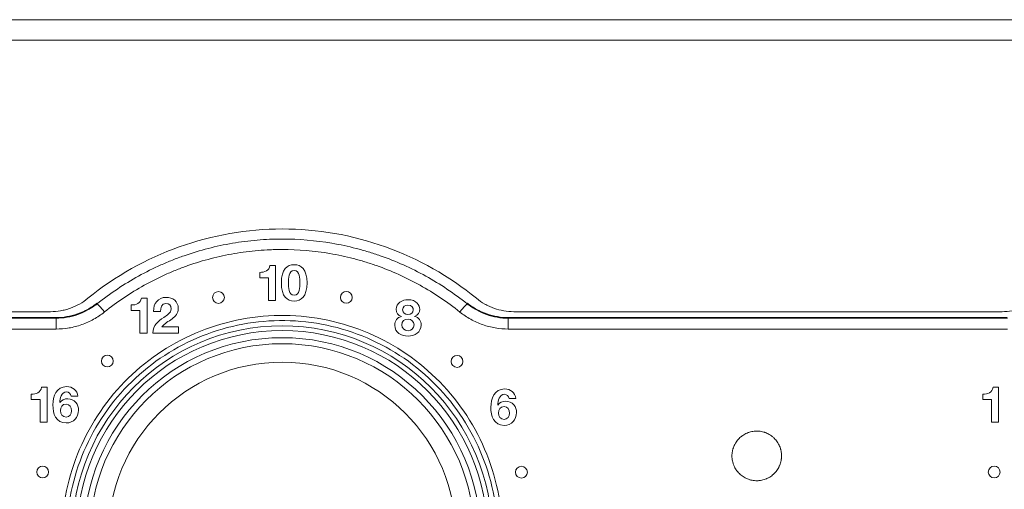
# Model space of a CAD drawing. Header units: millimetres. Extents: x 0 to 2122, y 0 to 1639.
# Tile 11 of 85: x 406 to 448, y 808 to 828. Entities that reach past the tile are written whole.
import ezdxf

# ---------------------------------------------------------------- set-up
doc = ezdxf.new("R2010")
doc.units = ezdxf.units.MM
doc.layers.add('1', color=7, linetype='Continuous', true_color=0xffffff)
doc.layers.add('3', color=7, linetype='Continuous', true_color=0xffffff)

msp = doc.modelspace()

# ---------------------------------------------------------------- linework, layer by layer
at = {"layer": '1', "color": 7, "linetype": 'Continuous', "lineweight": 13}
for p, q in [((741.205, 827.737), (322.205, 827.737)), ((741.205, 826.868), (322.205, 826.868)), ((407.644, 815.387), (334.505, 815.387)), ((447.944, 815.387), (427.266, 815.387)), ((334.353, 815.137), (407.867, 815.137)), ((334.38, 815.11), (407.877, 815.11)), ((407.877, 814.652), (407.877, 815.11)), ((427.033, 815.11), (448.177, 815.11)), ((427.033, 815.11), (427.033, 814.652)), ((427.043, 815.137), (448.167, 815.137)), ((407.877, 814.652), (334.38, 814.652)), ((448.177, 814.652), (427.033, 814.652))]:
    msp.add_line(p, q, dxfattribs=at)
at = {"layer": '1', "color": 7, "linetype": 'Continuous', "lineweight": 13, "extrusion": (0, 0, -1)}
for radius in [8.903, 8.145]:
    msp.add_circle((-417.455, 805.887), radius, dxfattribs=at)
at = {"layer": '1', "color": 7, "linetype": 'Continuous', "lineweight": 13}
for radius in [8.703, 8.4, 7.365]:
    msp.add_circle((417.455, 805.887), radius, dxfattribs=at)
for centre, major_axis, ratio, start_param, end_param in [((409.93, 815.328), (0.312, -0.391), 0.056459, 1.641521, 3.124111), ((424.98, 815.328), (-0.312, -0.391), 0.056453, 3.159074, 4.641661)]:
    msp.add_ellipse(centre, major_axis=major_axis, ratio=ratio, start_param=start_param, end_param=end_param, dxfattribs=at)
for points, knots in [([(425.683, 815.952), (424.535, 816.891), (423.225, 817.631), (420.429, 818.629), (418.943, 818.887), (414.488, 818.888), (411.538, 817.841), (409.227, 815.952)], [0, 0, 0, 0, 0.25, 0.25, 0.5, 0.5, 1, 1, 1, 1]), ([(409.619, 815.72), (409.897, 815.941), (410.183, 816.15), (410.768, 816.54), (411.068, 816.723), (411.682, 817.062), (411.996, 817.219), (412.478, 817.434), (412.641, 817.503), (412.969, 817.634), (413.135, 817.696), (413.639, 817.872), (413.978, 817.975), (414.66, 818.15), (415.003, 818.223), (415.695, 818.341), (416.044, 818.385), (416.571, 818.43), (416.747, 818.441), (417.012, 818.452), (417.101, 818.455), (417.278, 818.459), (417.367, 818.46), (418.168, 818.46), (418.87, 818.4), (419.908, 818.223), (420.251, 818.15), (420.763, 818.018), (420.933, 817.971), (421.271, 817.868), (421.44, 817.813), (421.944, 817.637), (422.272, 817.506), (422.915, 817.218), (423.229, 817.061), (423.842, 816.722), (424.142, 816.54), (424.728, 816.149), (425.013, 815.941), (425.291, 815.72)], [0, 0, 0, 0, 0.0625, 0.0625, 0.125, 0.125, 0.1875, 0.1875, 0.21875, 0.21875, 0.25, 0.25, 0.3125, 0.3125, 0.375, 0.375, 0.4375, 0.4375, 0.46875, 0.46875, 0.484375, 0.484375, 0.5, 0.5, 0.625, 0.625, 0.6875, 0.6875, 0.71875, 0.71875, 0.75, 0.75, 0.8125, 0.8125, 0.875, 0.875, 0.9375, 0.9375, 1, 1, 1, 1]), ([(424.98, 815.373), (424.713, 815.587), (424.439, 815.788), (423.878, 816.164), (423.59, 816.34), (423.001, 816.668), (422.7, 816.819), (422.083, 817.097), (421.768, 817.223), (421.364, 817.365), (421.284, 817.392), (421.122, 817.445), (421.04, 817.471), (420.797, 817.545), (420.633, 817.591), (420.142, 817.719), (419.812, 817.79), (418.815, 817.96), (418.14, 818.018), (417.37, 818.018), (417.285, 818.017), (417.114, 818.014), (417.029, 818.011), (416.774, 818), (416.605, 817.989), (416.099, 817.946), (415.764, 817.903), (415.099, 817.79), (414.769, 817.719), (414.114, 817.549), (413.789, 817.45), (413.305, 817.28), (413.145, 817.22), (412.83, 817.094), (412.362, 816.895), (411.909, 816.668), (411.32, 816.341), (411.032, 816.165), (410.471, 815.788), (410.197, 815.587), (409.93, 815.374)], [0, 0, 0, 0, 0.0625, 0.0625, 0.125, 0.125, 0.1875, 0.1875, 0.25, 0.25, 0.265625, 0.265625, 0.28125, 0.28125, 0.3125, 0.3125, 0.375, 0.375, 0.5, 0.5, 0.515625, 0.515625, 0.53125, 0.53125, 0.5625, 0.5625, 0.625, 0.625, 0.6875, 0.6875, 0.75, 0.75, 0.78125, 0.78125, 0.8125, 0.875, 0.875, 0.9375, 0.9375, 1, 1, 1, 1]), ([(407.644, 815.387), (407.789, 815.387), (407.931, 815.4), (408.141, 815.436), (408.211, 815.451), (408.314, 815.478), (408.349, 815.488), (408.417, 815.509), (408.451, 815.521), (408.621, 815.581), (408.88, 815.7), (409.115, 815.861), (409.227, 815.952)], [0, 0, 0, 0, 0.25, 0.25, 0.375, 0.375, 0.4375, 0.4375, 0.5, 0.5, 0.75, 1, 1, 1, 1]), ([(407.867, 815.137), (408.026, 815.137), (408.182, 815.151), (408.489, 815.203), (408.641, 815.242), (408.939, 815.346), (409.082, 815.41), (409.355, 815.561), (409.485, 815.647), (409.608, 815.746)], [0, 0, 0, 0, 0.25, 0.25, 0.5, 0.5, 0.75, 0.75, 1, 1, 1, 1]), ([(407.877, 815.11), (408.035, 815.11), (408.347, 815.137), (408.651, 815.215), (408.95, 815.319), (409.092, 815.383), (409.365, 815.534), (409.496, 815.621), (409.619, 815.72)], [0, 0, 0, 0, 0.25, 0.5, 0.5, 0.75, 0.75, 1, 1, 1, 1]), ([(425.291, 815.72), (425.415, 815.621), (425.545, 815.534), (425.818, 815.383), (425.961, 815.319), (426.259, 815.215), (426.411, 815.176), (426.719, 815.123), (426.875, 815.11), (427.033, 815.11)], [0, 0, 0, 0, 0.25, 0.25, 0.5, 0.5, 0.75, 0.75, 1, 1, 1, 1]), ([(425.302, 815.746), (425.425, 815.647), (425.556, 815.561), (425.828, 815.41), (425.971, 815.346), (426.27, 815.242), (426.421, 815.203), (426.729, 815.151), (426.885, 815.137), (427.043, 815.137)], [0, 0, 0, 0, 0.25, 0.25, 0.5, 0.5, 0.75, 0.75, 1, 1, 1, 1]), ([(425.683, 815.952), (425.795, 815.861), (425.913, 815.78), (426.098, 815.676), (426.162, 815.643), (426.259, 815.599), (426.292, 815.585), (426.358, 815.558), (426.392, 815.545), (426.561, 815.484), (426.699, 815.448), (426.979, 815.4), (427.121, 815.387), (427.266, 815.387)], [0, 0, 0, 0, 0.25, 0.25, 0.375, 0.375, 0.4375, 0.4375, 0.5, 0.5, 0.75, 0.75, 1, 1, 1, 1]), ([(447.944, 815.387), (448.089, 815.387), (448.231, 815.4), (448.441, 815.436), (448.511, 815.451), (448.614, 815.478), (448.649, 815.488), (448.717, 815.509), (448.751, 815.521), (448.921, 815.581), (449.18, 815.7), (449.415, 815.861), (449.527, 815.952)], [0, 0, 0, 0, 0.25, 0.25, 0.375, 0.375, 0.4375, 0.4375, 0.5, 0.5, 0.75, 1, 1, 1, 1]), ([(409.93, 815.374), (409.785, 815.257), (409.631, 815.154), (409.31, 814.976), (409.142, 814.9), (408.789, 814.776), (408.432, 814.683), (408.064, 814.652), (407.877, 814.652)], [0, 0, 0, 0, 0.25, 0.25, 0.5, 0.5, 0.75, 1, 1, 1, 1]), ([(408.242, 804.399), (408.046, 805.617), (408.093, 806.856), (408.658, 809.237), (409.17, 810.361), (410.613, 812.36), (411.518, 813.199), (413.601, 814.484), (414.769, 814.918), (417.175, 815.305), (418.427, 815.259), (420.794, 814.696), (421.933, 814.175), (423.905, 812.748), (424.754, 811.836), (426.038, 809.754), (426.477, 808.569), (426.862, 806.163), (426.815, 804.91), (426.253, 802.544), (425.733, 801.405), (424.309, 799.431), (423.399, 798.581), (421.318, 797.295), (420.163, 796.861), (417.727, 796.467), (416.492, 796.513), (414.11, 797.079), (412.978, 797.599), (410.019, 799.739), (408.634, 801.963), (408.242, 804.399)], [0, 0, 0, 0, 0.0625, 0.0625, 0.125, 0.125, 0.1875, 0.1875, 0.25, 0.25, 0.3125, 0.3125, 0.375, 0.375, 0.4375, 0.4375, 0.5, 0.5, 0.5625, 0.5625, 0.625, 0.625, 0.6875, 0.6875, 0.75, 0.75, 0.8125, 0.8125, 0.875, 0.875, 1, 1, 1, 1]), ([(427.033, 814.652), (426.846, 814.652), (426.662, 814.668), (426.3, 814.73), (426.121, 814.776), (425.769, 814.9), (425.6, 814.976), (425.279, 815.154), (425.125, 815.257), (424.98, 815.373)], [0, 0, 0, 0, 0.25, 0.25, 0.5, 0.5, 0.75, 0.75, 1, 1, 1, 1]), ([(407.877, 815.11), (407.876, 815.113), (407.875, 815.116), (407.871, 815.126), (407.869, 815.131), (407.867, 815.137)], [0, 0, 0, 0, 0.351136, 0.351136, 1, 1, 1, 1]), ([(408.439, 804.435), (408.824, 802.053), (410.181, 799.881), (413.076, 797.793), (414.184, 797.286), (416.513, 796.734), (417.719, 796.688), (420.101, 797.072), (421.231, 797.494), (423.267, 798.749), (424.158, 799.578), (425.553, 801.506), (426.063, 802.618), (426.615, 804.931), (426.661, 806.156), (426.284, 808.508), (425.853, 809.666), (424.596, 811.7), (423.765, 812.591), (421.834, 813.983), (420.721, 814.492), (418.407, 815.04), (417.183, 815.086), (414.831, 814.708), (413.688, 814.286), (411.65, 813.033), (410.764, 812.214), (409.35, 810.262), (408.848, 809.164), (408.294, 806.836), (408.247, 805.626), (408.439, 804.435)], [0, 0, 0, 0, 0.125, 0.125, 0.1875, 0.1875, 0.25, 0.25, 0.3125, 0.3125, 0.375, 0.375, 0.4375, 0.4375, 0.5, 0.5, 0.5625, 0.5625, 0.625, 0.625, 0.6875, 0.6875, 0.75, 0.75, 0.8125, 0.8125, 0.875, 0.875, 0.9375, 0.9375, 1, 1, 1, 1]), ([(427.043, 815.137), (427.041, 815.131), (427.039, 815.126), (427.035, 815.116), (427.034, 815.113), (427.033, 815.11)], [0, 0, 0, 0, 0.648864, 0.648864, 1, 1, 1, 1]), ([(436.511, 809.177), (436.504, 809.246), (436.503, 809.314), (436.512, 809.416), (436.517, 809.45), (436.527, 809.501), (436.531, 809.518), (436.539, 809.552), (436.543, 809.568), (436.568, 809.651), (436.593, 809.714), (436.633, 809.79), (436.642, 809.805), (436.659, 809.835), (436.668, 809.85), (436.697, 809.893), (436.717, 809.921), (436.782, 810.001), (436.83, 810.049), (436.896, 810.105), (436.909, 810.116), (436.937, 810.136), (436.951, 810.146), (436.994, 810.175), (437.023, 810.193), (437.083, 810.226), (437.114, 810.241), (437.161, 810.261), (437.177, 810.267), (437.21, 810.279), (437.226, 810.285), (437.309, 810.31), (437.376, 810.324), (437.478, 810.335), (437.512, 810.337), (437.564, 810.337), (437.581, 810.337), (437.616, 810.336), (437.633, 810.335), (437.719, 810.327), (437.786, 810.314), (437.868, 810.29), (437.885, 810.284), (437.917, 810.273), (437.934, 810.267), (437.982, 810.247), (438.013, 810.233), (438.104, 810.185), (438.161, 810.148), (438.228, 810.093), (438.241, 810.082), (438.267, 810.059), (438.28, 810.047), (438.316, 810.011), (438.34, 809.986), (438.383, 809.934), (438.404, 809.906), (438.443, 809.849), (438.461, 809.82), (438.51, 809.729), (438.537, 809.666), (438.562, 809.584), (438.567, 809.567), (438.576, 809.534), (438.58, 809.517), (438.59, 809.466), (438.595, 809.432), (438.606, 809.33), (438.607, 809.262), (438.599, 809.176), (438.597, 809.159), (438.592, 809.124), (438.59, 809.107), (438.58, 809.057), (438.572, 809.023), (438.553, 808.958), (438.541, 808.926), (438.522, 808.878), (438.515, 808.862), (438.501, 808.831), (438.493, 808.815), (438.453, 808.739), (438.415, 808.681), (438.351, 808.601), (438.328, 808.576), (438.292, 808.539), (438.279, 808.527), (438.254, 808.503), (438.241, 808.492), (438.175, 808.437), (438.118, 808.398), (438.043, 808.357), (438.027, 808.349), (437.996, 808.334), (437.98, 808.327), (437.933, 808.307), (437.901, 808.295), (437.803, 808.265), (437.735, 808.251), (437.649, 808.241), (437.632, 808.24), (437.598, 808.238), (437.58, 808.237), (437.529, 808.237), (437.495, 808.238), (437.427, 808.245), (437.393, 808.249), (437.342, 808.259), (437.325, 808.263), (437.291, 808.271), (437.275, 808.275), (437.192, 808.3), (437.129, 808.325), (437.038, 808.373), (437.008, 808.39), (436.95, 808.429), (436.922, 808.449), (436.842, 808.513), (436.793, 808.561), (436.738, 808.628), (436.727, 808.641), (436.706, 808.669), (436.696, 808.683), (436.667, 808.725), (436.65, 808.755), (436.617, 808.815), (436.602, 808.846), (436.582, 808.893), (436.575, 808.909), (436.564, 808.941), (436.558, 808.958), (436.532, 809.04), (436.518, 809.108), (436.511, 809.177)], [0, 0, 0, 0, 0.03125, 0.03125, 0.046875, 0.046875, 0.054688, 0.054688, 0.0625, 0.0625, 0.09375, 0.09375, 0.101563, 0.101563, 0.109375, 0.109375, 0.125, 0.125, 0.15625, 0.15625, 0.164063, 0.164063, 0.171875, 0.171875, 0.1875, 0.1875, 0.203125, 0.203125, 0.210937, 0.210937, 0.21875, 0.21875, 0.25, 0.25, 0.265625, 0.265625, 0.273437, 0.273437, 0.28125, 0.28125, 0.3125, 0.3125, 0.320312, 0.320312, 0.328125, 0.328125, 0.34375, 0.34375, 0.375, 0.375, 0.382812, 0.382812, 0.390625, 0.390625, 0.40625, 0.40625, 0.421875, 0.421875, 0.4375, 0.4375, 0.46875, 0.46875, 0.476562, 0.476562, 0.484375, 0.484375, 0.5, 0.5, 0.53125, 0.53125, 0.539063, 0.539063, 0.546875, 0.546875, 0.5625, 0.5625, 0.578125, 0.578125, 0.585938, 0.585938, 0.59375, 0.59375, 0.625, 0.625, 0.640625, 0.640625, 0.648438, 0.648438, 0.65625, 0.65625, 0.6875, 0.6875, 0.695312, 0.695312, 0.703125, 0.703125, 0.71875, 0.71875, 0.75, 0.75, 0.757812, 0.757812, 0.765625, 0.765625, 0.78125, 0.78125, 0.796875, 0.796875, 0.804687, 0.804687, 0.8125, 0.8125, 0.84375, 0.84375, 0.859375, 0.859375, 0.875, 0.875, 0.90625, 0.90625, 0.914062, 0.914062, 0.921875, 0.921875, 0.9375, 0.9375, 0.953125, 0.953125, 0.960937, 0.960937, 0.96875, 0.96875, 1, 1, 1, 1])]:
    msp.add_open_spline(points, degree=3, knots=knots, dxfattribs=at)
for points in [[(409.608, 815.746), (409.612, 815.737), (409.616, 815.728), (409.619, 815.72)], [(425.291, 815.72), (425.295, 815.728), (425.298, 815.737), (425.302, 815.746)]]:
    msp.add_open_spline(points, degree=3, dxfattribs=at)
at = {"layer": '3', "color": 7, "linetype": 'Continuous', "lineweight": 13}
for points in [[(416.504, 817.051), (416.714, 817.047), (416.906, 817.118), (416.938, 817.345)], [(416.938, 817.345), (416.938, 817.345), (417.177, 817.345), (417.177, 817.345)], [(417.177, 817.345), (417.177, 817.345), (417.177, 815.864), (417.177, 815.864)], [(416.504, 816.825), (416.504, 816.825), (416.504, 817.051), (416.504, 817.051)], [(416.876, 816.825), (416.876, 816.825), (416.504, 816.825), (416.504, 816.825)], [(416.876, 815.864), (416.876, 815.864), (416.876, 816.825), (416.876, 816.825)], [(411.06, 815.67), (411.27, 815.666), (411.462, 815.738), (411.494, 815.964)], [(411.06, 815.444), (411.06, 815.444), (411.06, 815.67), (411.06, 815.67)], [(411.494, 815.964), (411.494, 815.964), (411.733, 815.964), (411.733, 815.964)], [(411.733, 815.964), (411.733, 815.964), (411.733, 814.483), (411.733, 814.483)], [(417.177, 815.864), (417.177, 815.864), (416.876, 815.864), (416.876, 815.864)], [(411.433, 815.444), (411.433, 815.444), (411.06, 815.444), (411.06, 815.444)], [(411.433, 814.483), (411.433, 814.483), (411.433, 815.444), (411.433, 815.444)], [(412.299, 815.395), (412.299, 815.395), (412.011, 815.395), (412.011, 815.395)], [(412.445, 815.145), (412.576, 815.234), (412.753, 815.325), (412.755, 815.507)], [(411.977, 814.483), (411.979, 814.826), (412.189, 814.972), (412.445, 815.145)], [(422.503, 815.182), (422.503, 815.182), (422.503, 815.186), (422.503, 815.186)], [(423.064, 815.186), (423.064, 815.186), (423.064, 815.182), (423.064, 815.182)], [(411.733, 814.483), (411.733, 814.483), (411.433, 814.483), (411.433, 814.483)], [(413.064, 814.483), (413.064, 814.483), (411.977, 814.483), (411.977, 814.483)], [(412.364, 814.741), (412.364, 814.741), (413.064, 814.741), (413.064, 814.741)], [(413.064, 814.741), (413.064, 814.741), (413.064, 814.483), (413.064, 814.483)], [(406.827, 811.896), (407.037, 811.892), (407.229, 811.964), (407.261, 812.19)], [(407.261, 812.19), (407.261, 812.19), (407.5, 812.19), (407.5, 812.19)], [(407.5, 812.19), (407.5, 812.19), (407.5, 810.709), (407.5, 810.709)], [(447.128, 811.896), (447.337, 811.892), (447.53, 811.964), (447.562, 812.19)], [(447.562, 812.19), (447.562, 812.19), (447.8, 812.19), (447.8, 812.19)], [(447.8, 812.19), (447.8, 812.19), (447.8, 810.709), (447.8, 810.709)], [(406.827, 811.67), (406.827, 811.67), (406.827, 811.896), (406.827, 811.896)], [(407.2, 811.67), (407.2, 811.67), (406.827, 811.67), (406.827, 811.67)], [(407.2, 810.709), (407.2, 810.709), (407.2, 811.67), (407.2, 811.67)], [(408.038, 811.542), (408.038, 811.542), (408.042, 811.539), (408.042, 811.539)], [(408.806, 811.809), (408.806, 811.809), (408.52, 811.809), (408.52, 811.809)], [(427.354, 811.708), (427.354, 811.708), (427.069, 811.708), (427.069, 811.708)], [(447.128, 811.67), (447.128, 811.67), (447.128, 811.896), (447.128, 811.896)], [(447.5, 811.67), (447.5, 811.67), (447.128, 811.67), (447.128, 811.67)], [(447.5, 810.709), (447.5, 810.709), (447.5, 811.67), (447.5, 811.67)], [(426.586, 811.441), (426.586, 811.441), (426.591, 811.437), (426.591, 811.437)], [(407.5, 810.709), (407.5, 810.709), (407.2, 810.709), (407.2, 810.709)], [(447.8, 810.709), (447.8, 810.709), (447.5, 810.709), (447.5, 810.709)]]:
    msp.add_open_spline(points, degree=3, dxfattribs=at)
for points, knots in [([(417.962, 817.374), (418.258, 817.374), (418.508, 817.188), (418.508, 816.611), (418.508, 816.02), (418.258, 815.834), (417.962, 815.834), (417.67, 815.834), (417.421, 816.02), (417.421, 816.611), (417.421, 817.188), (417.67, 817.374), (417.962, 817.374)], [0, 0, 0, 0, 0.25, 0.25, 0.25, 0.5, 0.5, 0.5, 0.75, 0.75, 0.75, 1, 1, 1, 1]), ([(417.962, 816.082), (418.208, 816.082), (418.208, 816.444), (418.208, 816.611), (418.208, 816.765), (418.208, 817.127), (417.962, 817.127), (417.721, 817.127), (417.721, 816.765), (417.721, 816.611), (417.721, 816.444), (417.721, 816.082), (417.962, 816.082)], [0, 0, 0, 0, 0.25, 0.25, 0.25, 0.5, 0.5, 0.5, 0.75, 0.75, 0.75, 1, 1, 1, 1]), ([(415.007, 815.989), (415.007, 815.851), (414.895, 815.739), (414.619, 815.739), (414.507, 815.851), (414.507, 816.127), (414.619, 816.239), (414.895, 816.239), (415.007, 816.127), (415.007, 815.989)], [0, 0, 0, 0, 0.25, 0.25, 0.5, 0.5, 0.75, 0.75, 1, 1, 1, 1]), ([(420.422, 815.991), (420.422, 815.853), (420.31, 815.741), (420.034, 815.741), (419.922, 815.853), (419.922, 816.129), (420.034, 816.241), (420.31, 816.241), (420.422, 816.129), (420.422, 815.991)], [0, 0, 0, 0, 0.25, 0.25, 0.5, 0.5, 0.75, 0.75, 1, 1, 1, 1]), ([(412.011, 815.395), (412, 815.733), (412.193, 815.994), (412.548, 815.994), (412.819, 815.994), (413.056, 815.82), (413.056, 815.531), (413.056, 815.308), (412.937, 815.186), (412.645, 814.979), (412.472, 814.894), (412.364, 814.741)], [0, 0, 0, 0, 0.0833333, 0.0833333, 0.0833333, 0.1666667, 0.1666667, 0.1666667, 0.25, 0.25, 0.3333333, 0.3333333, 0.3333333, 0.3333333]), ([(412.755, 815.507), (412.755, 815.647), (412.662, 815.736), (412.534, 815.736), (412.356, 815.736), (412.299, 815.552), (412.299, 815.395)], [0.75, 0.75, 0.75, 0.75, 0.8333333, 0.8333333, 0.8333333, 0.9166667, 0.9166667, 0.9166667, 0.9166667]), ([(422.503, 815.186), (422.359, 815.227), (422.285, 815.345), (422.285, 815.491), (422.285, 815.758), (422.543, 815.895), (422.784, 815.895)], [0.8, 0.8, 0.8, 0.8, 0.9, 0.9, 0.9, 1, 1, 1, 1]), ([(422.784, 815.269), (422.907, 815.269), (423.006, 815.337), (423.006, 815.464), (423.006, 815.54), (422.97, 815.669), (422.784, 815.669), (422.664, 815.669), (422.558, 815.595), (422.558, 815.335), (422.664, 815.269), (422.784, 815.269)], [0, 0, 0, 0, 0.25, 0.25, 0.25, 0.5, 0.5, 0.5, 0.75, 0.75, 1, 1, 1, 1]), ([(422.784, 815.895), (423.153, 815.895), (423.279, 815.642), (423.279, 815.351), (423.203, 815.233), (423.064, 815.186)], [0, 0, 0, 0, 0.1, 0.1, 0.2, 0.2, 0.2, 0.2]), ([(423.064, 815.182), (423.239, 815.142), (423.341, 815.007), (423.341, 814.821), (423.341, 814.51), (423.061, 814.355), (422.787, 814.355), (422.501, 814.355), (422.224, 814.499), (422.224, 814.819), (422.224, 815.007), (422.329, 815.14), (422.503, 815.182)], [0.3, 0.3, 0.3, 0.3, 0.4, 0.4, 0.4, 0.5, 0.5, 0.5, 0.6, 0.6, 0.6, 0.7, 0.7, 0.7, 0.7]), ([(422.787, 814.582), (422.93, 814.582), (423.041, 814.683), (423.041, 814.831), (423.041, 814.973), (422.926, 815.068), (422.787, 815.068), (422.641, 815.068), (422.524, 814.986), (422.524, 814.681), (422.643, 814.582), (422.787, 814.582)], [0, 0, 0, 0, 0.25, 0.25, 0.25, 0.5, 0.5, 0.5, 0.75, 0.75, 1, 1, 1, 1]), ([(410.302, 813.298), (410.302, 813.16), (410.19, 813.048), (409.913, 813.048), (409.802, 813.16), (409.802, 813.436), (409.913, 813.548), (410.19, 813.548), (410.302, 813.436), (410.302, 813.298)], [0, 0, 0, 0, 0.25, 0.25, 0.5, 0.5, 0.75, 0.75, 1, 1, 1, 1]), ([(425.112, 813.283), (425.112, 813.145), (425, 813.033), (424.724, 813.033), (424.612, 813.145), (424.612, 813.421), (424.724, 813.533), (425, 813.533), (425.112, 813.421), (425.112, 813.283)], [0, 0, 0, 0, 0.25, 0.25, 0.5, 0.5, 0.75, 0.75, 1, 1, 1, 1]), ([(408.717, 811.551), (408.796, 811.46), (408.831, 811.338), (408.831, 811.221), (408.831, 810.919), (408.622, 810.68), (408.313, 810.68), (407.865, 810.68), (407.744, 811.071), (407.744, 811.445), (407.744, 811.807), (407.904, 812.219), (408.326, 812.219), (408.581, 812.219), (408.772, 812.07), (408.806, 811.809)], [0.4545455, 0.4545455, 0.4545455, 0.4545455, 0.5454545, 0.5454545, 0.5454545, 0.6363636, 0.6363636, 0.6363636, 0.7272727, 0.7272727, 0.7272727, 0.8181818, 0.8181818, 0.8181818, 0.9090909, 0.9090909, 0.9090909, 0.9090909]), ([(408.52, 811.809), (408.501, 811.909), (408.425, 811.993), (408.321, 811.993), (408.104, 811.993), (408.047, 811.708), (408.038, 811.542)], [0, 0, 0, 0, 0.0909091, 0.0909091, 0.0909091, 0.1818182, 0.1818182, 0.1818182, 0.1818182]), ([(427.266, 811.449), (427.344, 811.358), (427.38, 811.236), (427.38, 811.12), (427.38, 810.817), (427.171, 810.578), (426.862, 810.578), (426.413, 810.578), (426.293, 810.969), (426.293, 811.344), (426.293, 811.705), (426.453, 812.118), (426.874, 812.118), (427.13, 812.118), (427.321, 811.968), (427.354, 811.708)], [0.4545455, 0.4545455, 0.4545455, 0.4545455, 0.5454545, 0.5454545, 0.5454545, 0.6363636, 0.6363636, 0.6363636, 0.7272727, 0.7272727, 0.7272727, 0.8181818, 0.8181818, 0.8181818, 0.9090909, 0.9090909, 0.9090909, 0.9090909]), ([(408.042, 811.539), (408.125, 811.655), (408.232, 811.703), (408.376, 811.703), (408.503, 811.703), (408.633, 811.644), (408.717, 811.551)], [0.2727273, 0.2727273, 0.2727273, 0.2727273, 0.3636364, 0.3636364, 0.3636364, 0.4545455, 0.4545455, 0.4545455, 0.4545455]), ([(427.069, 811.708), (427.05, 811.807), (426.974, 811.891), (426.87, 811.891), (426.652, 811.891), (426.595, 811.606), (426.586, 811.441)], [0, 0, 0, 0, 0.0909091, 0.0909091, 0.0909091, 0.1818182, 0.1818182, 0.1818182, 0.1818182]), ([(426.591, 811.437), (426.674, 811.553), (426.781, 811.602), (426.925, 811.602), (427.052, 811.602), (427.181, 811.542), (427.266, 811.449)], [0.2727273, 0.2727273, 0.2727273, 0.2727273, 0.3636364, 0.3636364, 0.3636364, 0.4545455, 0.4545455, 0.4545455, 0.4545455]), ([(408.065, 811.202), (408.065, 811.065), (408.154, 810.927), (408.304, 810.927), (408.448, 810.927), (408.531, 811.065), (408.531, 811.198), (408.531, 811.338), (408.459, 811.477), (408.304, 811.477), (408.144, 811.477), (408.065, 811.348), (408.065, 811.202)], [0, 0, 0, 0, 0.25, 0.25, 0.25, 0.5, 0.5, 0.5, 0.75, 0.75, 0.75, 1, 1, 1, 1]), ([(426.614, 811.1), (426.614, 810.963), (426.703, 810.825), (426.853, 810.825), (426.997, 810.825), (427.08, 810.963), (427.08, 811.096), (427.08, 811.236), (427.008, 811.375), (426.853, 811.375), (426.692, 811.375), (426.614, 811.246), (426.614, 811.1)], [0, 0, 0, 0, 0.25, 0.25, 0.25, 0.5, 0.5, 0.5, 0.75, 0.75, 0.75, 1, 1, 1, 1]), ([(407.562, 808.605), (407.562, 808.467), (407.45, 808.355), (407.174, 808.355), (407.062, 808.467), (407.062, 808.744), (407.174, 808.855), (407.45, 808.855), (407.562, 808.744), (407.562, 808.605)], [0, 0, 0, 0, 0.25, 0.25, 0.5, 0.5, 0.75, 0.75, 1, 1, 1, 1]), ([(427.839, 808.598), (427.839, 808.46), (427.727, 808.348), (427.451, 808.348), (427.339, 808.46), (427.339, 808.736), (427.451, 808.848), (427.727, 808.848), (427.839, 808.736), (427.839, 808.598)], [0, 0, 0, 0, 0.25, 0.25, 0.5, 0.5, 0.75, 0.75, 1, 1, 1, 1]), ([(447.862, 808.605), (447.862, 808.467), (447.75, 808.355), (447.474, 808.355), (447.362, 808.467), (447.362, 808.744), (447.474, 808.855), (447.75, 808.855), (447.862, 808.744), (447.862, 808.605)], [0, 0, 0, 0, 0.25, 0.25, 0.5, 0.5, 0.75, 0.75, 1, 1, 1, 1])]:
    msp.add_open_spline(points, degree=3, knots=knots, dxfattribs=at)

doc.saveas('drawing.dxf')
